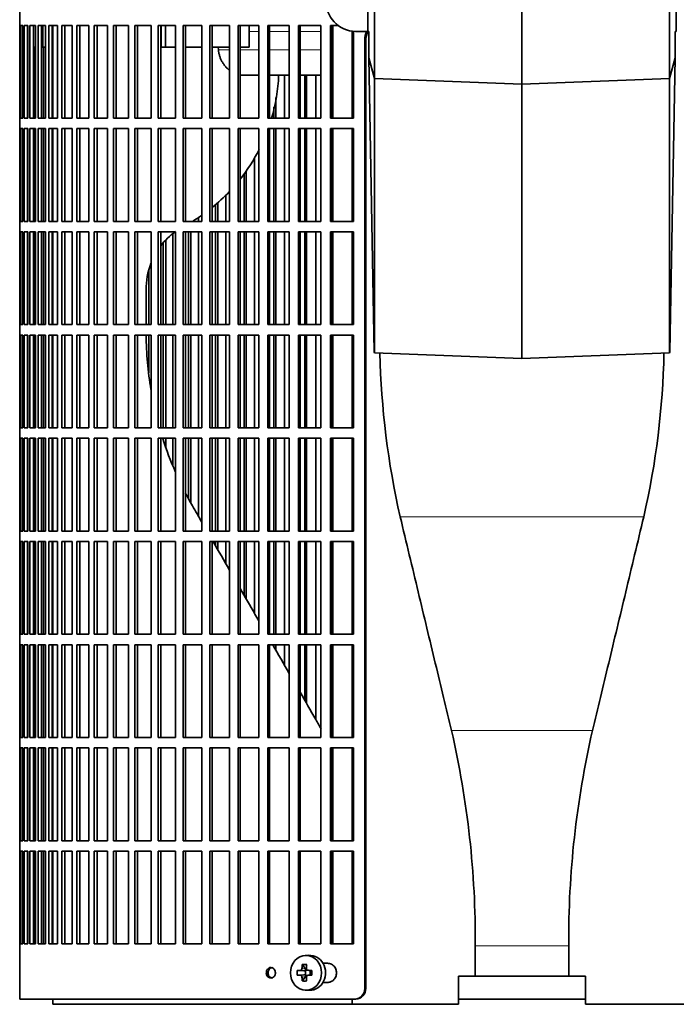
# Model space of a CAD drawing. Header units: millimetres. Extents: x 415 to 1307, y -1661 to 1549.
# Tile 9 of 19: x 422 to 609, y -204 to 77. Entities that reach past the tile are written whole.
import ezdxf

# ---------------------------------------------------------------- set-up
doc = ezdxf.new("R2010")
doc.units = ezdxf.units.MM
for name, color, linetype in [('M5X8_UNI7687', 7, 'Continuous'), ('VSI344-454_FILTR', 7, 'Continuous'), ('VSI344-454_SUPPO', 7, 'Continuous'), ('VSI344-454_TERMI', 7, 'Continuous')]:
    doc.layers.add(name, color=color, linetype=linetype)

# ---------------------------------------------------------------- blocks, each defined once
blk = doc.blocks.new('SE')
at = {"layer": 'M5X8_UNI7687', "color": 7, "linetype": 'Continuous', "lineweight": 35}
for p, q in [((504.26, -190.38), (503.2, -190.45)), ((502.42, -193.04), (503.33, -194.34)), ((500.93, -194.68), (502.88, -194.84)), ((500.93, -196.07), (502.88, -195.91)), ((502.42, -197.71), (503.33, -196.41)), ((503.3, -195.94), (503.3, -194.81)), ((503.46, -194.63), (503.96, -194.63)), ((503.98, -196.13), (503.46, -196.13)), ((503.95, -194.65), (504.71, -194.84)), ((504.71, -195.91), (503.95, -196.1)), ((504.66, -194.83), (504.66, -195.92)), ((505.16, -194.68), (504.75, -194.84)), ((505.16, -196.07), (504.75, -195.91)), ((503.2, -200.3), (504.26, -200.37))]:
    blk.add_line(p, q, dxfattribs=at)
at = {"layer": 'M5X8_UNI7687', "color": 4, "linetype": 'Continuous', "lineweight": 9}
for p, q in [((502.88, -194.84), (501.87, -194.67)), ((501.87, -196.09), (502.88, -195.91)), ((502.32, -194.17), (503.33, -194.34)), ((503.33, -196.41), (502.32, -196.58)), ((504.06, -194.67), (504.75, -194.84)), ((504.75, -195.91), (504.06, -196.09))]:
    blk.add_line(p, q, dxfattribs=at)
at = {"layer": 'M5X8_UNI7687', "color": 7, "linetype": 'Continuous', "lineweight": 35}
for centre, radius, start, end in [((511.51, -195.38), 10.6, 176.2556, 183.7444), ((504.07, -194.2), 0.465, 175.8523, 268.5202), ((504.07, -196.55), 0.465, 91.4799, 184.1476), ((455.8, -195.38), 49.36, 359.1963, 0.8037)]:
    blk.add_arc(centre, radius, start, end, dxfattribs=at)
blk.add_ellipse((503.47, -195.38), major_axis=(0, -4.93), ratio=0.906308, dxfattribs=at)
for centre, major_axis, ratio, start_param, end_param in [((504.53, -195.38), (0, -5), 0.906308, 0, 3.201231), ((507.28, -195.38), (0, 10), 0.5, 1.335108, 1.449667), ((506.21, -198.44), (-8.86, 2.7), 0.529916, -1.123958, -0.974266), ((507, -195.38), (0, 10), 0.34202, 1.335108, 1.449667), ((507.14, -195.53), (-9.99, 0.37), 0.07899, -1.011873, -0.897313), ((507.14, -195.22), (-9.99, -0.37), 0.07899, 0.897313, 1.011873), ((507.28, -195.38), (0, -10), 0.5, -1.449667, -1.335108), ((502.87, -194.34), (0.85, -0.111), 0.58208, 4.795805, 5.314006), ((502.87, -196.41), (0.85, 0.111), 0.58208, 0.96918, 1.487381), ((503.07, -194.37), (0.019, -0.502), 0.906042, 0.483343, 1.010141), ((503.07, -196.38), (0.019, 0.502), 0.906042, 5.273044, 5.799842), ((502.87, -194.34), (0.561, -0.512), 0.450112, 0.58713, 1.105331), ((502.87, -196.41), (0.561, 0.512), 0.450112, 5.177855, 5.696055), ((507, -195.38), (0, -10), 0.34202, -1.449667, -1.335108), ((507.14, -195.53), (-9.99, 0.37), 0.07899, -1.36869, -1.254131), ((507.14, -195.22), (-9.99, -0.37), 0.07899, 1.254131, 1.36869), ((504.75, -194.34), (0.03, 0.507), 0.355475, 3.073309, 3.29989), ((504.75, -196.41), (0.03, -0.507), 0.355475, 2.983295, 3.209876), ((506.21, -192.31), (-8.86, -2.7), 0.529916, 0.974266, 1.123958), ((504.53, -195.38), (0, -5), 0.906308, 6.223547, 6.283185)]:
    blk.add_ellipse(centre, major_axis=major_axis, ratio=ratio, start_param=start_param, end_param=end_param, dxfattribs=at)
for points in [[(501.87, -194.67), (501.88, -194.67), (501.91, -194.66), (501.95, -194.66), (501.99, -194.64), (502.03, -194.63), (502.07, -194.61), (502.11, -194.58), (502.14, -194.55), (502.17, -194.52), (502.21, -194.48), (502.23, -194.44), (502.26, -194.4), (502.28, -194.36), (502.29, -194.31), (502.3, -194.27), (502.31, -194.22), (502.32, -194.19), (502.32, -194.17)], [(502.32, -196.58), (502.32, -196.57), (502.31, -196.53), (502.3, -196.48), (502.29, -196.44), (502.28, -196.4), (502.26, -196.35), (502.23, -196.31), (502.21, -196.27), (502.17, -196.23), (502.14, -196.2), (502.11, -196.17), (502.07, -196.14), (502.03, -196.12), (501.99, -196.11), (501.95, -196.1), (501.91, -196.09), (501.88, -196.09), (501.87, -196.09)]]:
    blk.add_open_spline(points, degree=3, dxfattribs=at)
at = {"layer": 'VSI344-454_FILTR', "color": 7, "linetype": 'Continuous', "lineweight": 35}
for p, q in [((421.67, 91.12), (421.67, 75.37)), ((421.67, 75.37), (421.8, 75.37)), ((421.68, 48.87), (421.68, 75.37)), ((421.8, 48.87), (421.8, 75.37)), ((421.95, 75.37), (422.57, 75.37)), ((421.95, 48.87), (421.95, 75.37)), ((422.57, 48.87), (422.57, 75.37)), ((422.93, 75.37), (424.03, 75.37)), ((422.93, 48.87), (422.93, 75.37)), ((423.92, 48.87), (423.92, 75.37)), ((424.03, 48.87), (424.03, 75.37)), ((424.6, 75.37), (426.18, 75.37)), ((424.6, 48.87), (424.6, 75.37)), ((425.58, 48.87), (425.58, 75.37)), ((426.18, 48.87), (426.18, 75.37)), ((426.96, 75.37), (429.01, 75.37)), ((426.96, 48.87), (426.96, 75.37)), ((427.91, 48.87), (427.91, 75.37)), ((429.01, 48.87), (429.01, 75.37)), ((429.98, 75.37), (432.5, 75.37)), ((429.98, 48.87), (429.98, 75.37)), ((430.92, 48.87), (430.92, 75.37)), ((432.5, 48.87), (432.5, 75.37)), ((433.67, 75.37), (436.64, 75.37)), ((433.67, 48.87), (433.67, 75.37)), ((434.58, 48.87), (434.58, 75.37)), ((436.64, 48.87), (436.64, 75.37)), ((438, 75.37), (441.41, 75.37)), ((438, 48.87), (438, 75.37)), ((438.87, 48.87), (438.87, 75.37)), ((441.41, 48.87), (441.41, 75.37)), ((442.94, 75.37), (446.78, 75.37)), ((442.94, 48.87), (442.94, 75.37)), ((443.78, 48.87), (443.78, 75.37)), ((446.78, 48.87), (446.78, 75.37)), ((448.49, 75.37), (452.72, 75.37)), ((448.49, 48.87), (448.49, 75.37)), ((449.28, 48.87), (449.28, 75.37)), ((452.72, 48.87), (452.72, 75.37)), ((454.6, 75.37), (459.21, 75.37)), ((454.6, 48.87), (454.6, 75.37)), ((455.35, 48.87), (455.35, 75.37)), ((459.21, 48.87), (459.21, 75.37)), ((461.25, 75.37), (466.22, 75.37)), ((461.25, 48.87), (461.25, 75.37)), ((461.95, 48.87), (461.95, 75.37)), ((466.22, 48.87), (466.22, 75.37)), ((468.4, 75.37), (473.71, 75.37)), ((468.4, 48.87), (468.4, 75.37)), ((469.06, 48.87), (469.06, 75.37)), ((473.71, 48.87), (473.71, 75.37)), ((476.03, 75.37), (481.65, 75.37)), ((476.03, 48.87), (476.03, 75.37)), ((476.63, 48.87), (476.63, 75.37)), ((481.65, 48.87), (481.65, 75.37)), ((484.09, 75.37), (489.99, 75.37)), ((484.09, 48.87), (484.09, 75.37)), ((484.63, 48.87), (484.63, 75.37)), ((489.99, 48.87), (489.99, 75.37)), ((492.55, 75.37), (498.7, 75.37)), ((492.55, 48.87), (492.55, 75.37)), ((493.03, 48.87), (493.03, 75.37)), ((498.7, 48.87), (498.7, 75.37)), ((501.36, 75.37), (507.73, 75.37)), ((501.36, 48.87), (501.36, 75.37)), ((501.78, 48.87), (501.78, 75.37)), ((507.73, 48.87), (507.73, 75.37)), ((510.48, 75.37), (512.61, 75.37)), ((510.48, 48.87), (510.48, 75.37)), ((510.84, 48.87), (510.84, 75.37)), ((517.05, 48.87), (517.05, 73.68)), ((520.23, -199.88), (520.23, 71.12)), ((520.55, -199.88), (520.55, 71.12)), ((426, 48.87), (426, 69.12)), ((428.48, 48.87), (428.48, 69.12)), ((497.36, 48.87), (497.36, 61.12)), ((503.18, 48.87), (503.18, 61.12)), ((503.63, 48.87), (503.63, 61.12)), ((506.27, 48.87), (506.27, 61.12)), ((494.82, 48.87), (494.82, 54.76)), ((494.3, 48.87), (494.3, 52)), ((421.67, 48.87), (421.8, 48.87)), ((421.67, 48.87), (421.67, 45.87)), ((421.95, 48.87), (422.57, 48.87)), ((422.93, 48.87), (424.03, 48.87)), ((424.6, 48.87), (426.18, 48.87)), ((426.96, 48.87), (429.01, 48.87)), ((429.98, 48.87), (432.5, 48.87)), ((433.67, 48.87), (436.64, 48.87)), ((438, 48.87), (441.41, 48.87)), ((442.94, 48.87), (446.78, 48.87)), ((448.49, 48.87), (452.72, 48.87)), ((454.6, 48.87), (459.21, 48.87)), ((461.25, 48.87), (466.22, 48.87)), ((468.4, 48.87), (473.71, 48.87)), ((476.03, 48.87), (481.65, 48.87)), ((484.09, 48.87), (489.99, 48.87)), ((492.55, 48.87), (498.7, 48.87)), ((501.36, 48.87), (507.73, 48.87)), ((510.48, 48.87), (517.05, 48.87)), ((421.67, 45.87), (421.8, 45.87)), ((421.68, 19.37), (421.68, 45.87)), ((421.8, 19.37), (421.8, 45.87)), ((421.95, 45.87), (422.57, 45.87)), ((421.95, 19.37), (421.95, 45.87)), ((422.57, 19.37), (422.57, 45.87)), ((422.93, 45.87), (424.03, 45.87)), ((422.93, 19.37), (422.93, 45.87)), ((423.92, 19.37), (423.92, 45.87)), ((424.03, 19.37), (424.03, 45.87)), ((424.6, 45.87), (426.18, 45.87)), ((424.6, 19.37), (424.6, 45.87)), ((425.58, 19.37), (425.58, 45.87)), ((426, 19.37), (426, 45.87)), ((426.18, 19.37), (426.18, 45.87)), ((426.96, 45.87), (429.01, 45.87)), ((426.96, 19.37), (426.96, 45.87)), ((427.91, 19.37), (427.91, 45.87)), ((428.48, 19.37), (428.48, 45.87)), ((429.01, 19.37), (429.01, 45.87)), ((429.98, 45.87), (432.5, 45.87)), ((429.98, 19.37), (429.98, 45.87)), ((430.92, 19.37), (430.92, 45.87)), ((432.5, 19.37), (432.5, 45.87)), ((433.67, 45.87), (436.64, 45.87)), ((433.67, 19.37), (433.67, 45.87)), ((434.58, 19.37), (434.58, 45.87)), ((436.64, 19.37), (436.64, 45.87)), ((438, 45.87), (441.41, 45.87)), ((438, 19.37), (438, 45.87)), ((438.87, 19.37), (438.87, 45.87)), ((441.41, 19.37), (441.41, 45.87)), ((442.94, 45.87), (446.78, 45.87)), ((442.94, 19.37), (442.94, 45.87)), ((443.78, 19.37), (443.78, 45.87)), ((446.78, 19.37), (446.78, 45.87)), ((448.49, 45.87), (452.72, 45.87)), ((448.49, 19.37), (448.49, 45.87)), ((449.28, 19.37), (449.28, 45.87)), ((452.72, 19.37), (452.72, 45.87)), ((454.6, 45.87), (459.21, 45.87)), ((454.6, 19.37), (454.6, 45.87)), ((455.35, 19.37), (455.35, 45.87)), ((459.21, 19.37), (459.21, 45.87)), ((461.25, 45.87), (466.22, 45.87)), ((461.25, 19.37), (461.25, 45.87)), ((461.95, 19.37), (461.95, 45.87)), ((466.22, 19.37), (466.22, 45.87)), ((468.4, 45.87), (473.71, 45.87)), ((468.4, 19.37), (468.4, 45.87)), ((469.06, 19.37), (469.06, 45.87)), ((473.71, 19.37), (473.71, 45.87)), ((476.03, 45.87), (481.65, 45.87)), ((476.03, 19.37), (476.03, 45.87)), ((476.63, 19.37), (476.63, 45.87)), ((481.65, 19.37), (481.65, 45.87)), ((484.09, 45.87), (489.99, 45.87)), ((484.09, 19.37), (484.09, 45.87)), ((484.63, 19.37), (484.63, 45.87)), ((489.99, 19.37), (489.99, 45.87)), ((492.55, 45.87), (498.7, 45.87)), ((492.55, 19.37), (492.55, 45.87)), ((493.03, 19.37), (493.03, 45.87)), ((494.3, 19.37), (494.3, 45.87)), ((494.82, 19.37), (494.82, 45.87)), ((497.36, 19.37), (497.36, 45.87)), ((498.7, 19.37), (498.7, 45.87)), ((501.36, 45.87), (507.73, 45.87)), ((501.36, 19.37), (501.36, 45.87)), ((501.78, 19.37), (501.78, 45.87)), ((503.18, 19.37), (503.18, 45.87)), ((503.63, 19.37), (503.63, 45.87)), ((506.27, 19.37), (506.27, 45.87)), ((507.73, 19.37), (507.73, 45.87)), ((510.48, 45.87), (517.05, 45.87)), ((510.48, 19.37), (510.48, 45.87)), ((510.84, 19.37), (510.84, 45.87)), ((517.05, 19.37), (517.05, 45.87)), ((488.79, 19.37), (488.79, 37.63)), ((485.77, 19.37), (485.77, 32.88)), ((486.34, 19.37), (486.34, 33.75)), ((480.58, 19.37), (480.58, 26.8)), ((477.63, 19.37), (477.63, 24)), ((478.26, 19.37), (478.26, 24.56)), ((472.79, 19.37), (472.79, 20.43)), ((421.67, 19.37), (421.8, 19.37)), ((421.67, 19.37), (421.67, 16.37)), ((421.95, 19.37), (422.57, 19.37)), ((422.93, 19.37), (424.03, 19.37)), ((424.6, 19.37), (426.18, 19.37)), ((426.96, 19.37), (429.01, 19.37)), ((429.98, 19.37), (432.5, 19.37)), ((433.67, 19.37), (436.64, 19.37)), ((438, 19.37), (441.41, 19.37)), ((442.94, 19.37), (446.78, 19.37)), ((448.49, 19.37), (452.72, 19.37)), ((454.6, 19.37), (459.21, 19.37)), ((461.25, 19.37), (466.22, 19.37)), ((468.4, 19.37), (473.71, 19.37)), ((476.03, 19.37), (481.65, 19.37)), ((484.09, 19.37), (489.99, 19.37)), ((492.55, 19.37), (498.7, 19.37)), ((501.36, 19.37), (507.73, 19.37)), ((510.48, 19.37), (517.05, 19.37)), ((421.67, 16.37), (421.8, 16.37)), ((421.68, -10.13), (421.68, 16.37)), ((421.8, -10.13), (421.8, 16.37)), ((421.95, 16.37), (422.57, 16.37)), ((421.95, -10.13), (421.95, 16.37)), ((422.57, -10.13), (422.57, 16.37)), ((422.93, 16.37), (424.03, 16.37)), ((422.93, -10.13), (422.93, 16.37)), ((423.92, -10.13), (423.92, 16.37)), ((424.03, -10.13), (424.03, 16.37)), ((424.6, 16.37), (426.18, 16.37)), ((424.6, -10.13), (424.6, 16.37)), ((425.58, -10.13), (425.58, 16.37)), ((426, -10.13), (426, 16.37)), ((426.18, -10.13), (426.18, 16.37)), ((426.96, 16.37), (429.01, 16.37)), ((426.96, -10.13), (426.96, 16.37)), ((427.91, -10.13), (427.91, 16.37)), ((428.48, -10.13), (428.48, 16.37)), ((429.01, -10.13), (429.01, 16.37)), ((429.98, 16.37), (432.5, 16.37)), ((429.98, -10.13), (429.98, 16.37)), ((430.92, -10.13), (430.92, 16.37)), ((432.5, -10.13), (432.5, 16.37)), ((433.67, 16.37), (436.64, 16.37)), ((433.67, -10.13), (433.67, 16.37)), ((434.58, -10.13), (434.58, 16.37)), ((436.64, -10.13), (436.64, 16.37)), ((438, 16.37), (441.41, 16.37)), ((438, -10.13), (438, 16.37)), ((438.87, -10.13), (438.87, 16.37)), ((441.41, -10.13), (441.41, 16.37)), ((442.94, 16.37), (446.78, 16.37)), ((442.94, -10.13), (442.94, 16.37)), ((443.78, -10.13), (443.78, 16.37)), ((446.78, -10.13), (446.78, 16.37)), ((448.49, 16.37), (452.72, 16.37)), ((448.49, -10.13), (448.49, 16.37)), ((449.28, -10.13), (449.28, 16.37)), ((452.72, -10.13), (452.72, 16.37)), ((454.6, 16.37), (459.21, 16.37)), ((454.6, -10.13), (454.6, 16.37)), ((455.35, -10.13), (455.35, 16.37)), ((459.21, -10.13), (459.21, 16.37)), ((461.25, 16.37), (466.22, 16.37)), ((461.25, -10.13), (461.25, 16.37)), ((461.95, -10.13), (461.95, 16.37)), ((465.44, -10.13), (465.44, 15.91)), ((466.22, -10.13), (466.22, 16.37)), ((468.4, 16.37), (473.71, 16.37)), ((468.4, -10.13), (468.4, 16.37)), ((469.06, -10.13), (469.06, 16.37)), ((469.91, -10.13), (469.91, 16.37)), ((470.59, -10.13), (470.59, 16.37)), ((472.79, -10.13), (472.79, 16.37)), ((473.71, -10.13), (473.71, 16.37)), ((476.03, 16.37), (481.65, 16.37)), ((476.03, -10.13), (476.03, 16.37)), ((476.63, -10.13), (476.63, 16.37)), ((477.63, -10.13), (477.63, 16.37)), ((478.26, -10.13), (478.26, 16.37)), ((480.58, -10.13), (480.58, 16.37)), ((481.65, -10.13), (481.65, 16.37)), ((484.09, 16.37), (489.99, 16.37)), ((484.09, -10.13), (484.09, 16.37)), ((484.63, -10.13), (484.63, 16.37)), ((485.77, -10.13), (485.77, 16.37)), ((486.34, -10.13), (486.34, 16.37)), ((488.79, -10.13), (488.79, 16.37)), ((489.99, -10.13), (489.99, 16.37)), ((492.55, 16.37), (498.7, 16.37)), ((492.55, -10.13), (492.55, 16.37)), ((493.03, -10.13), (493.03, 16.37)), ((494.3, -10.13), (494.3, 16.37)), ((494.82, -10.13), (494.82, 16.37)), ((497.36, -10.13), (497.36, 16.37)), ((498.7, -10.13), (498.7, 16.37)), ((501.36, 16.37), (507.73, 16.37)), ((501.36, -10.13), (501.36, 16.37)), ((501.78, -10.13), (501.78, 16.37)), ((503.18, -10.13), (503.18, 16.37)), ((503.63, -10.13), (503.63, 16.37)), ((506.27, -10.13), (506.27, 16.37)), ((507.73, -10.13), (507.73, 16.37)), ((510.48, 16.37), (517.05, 16.37)), ((510.48, -10.13), (510.48, 16.37)), ((510.84, -10.13), (510.84, 16.37)), ((517.05, -10.13), (517.05, 16.37)), ((462.65, -10.13), (462.65, 13.22)), ((463.39, -10.13), (463.39, 14.02)), ((458.59, -10.13), (458.59, 5.47)), ((421.67, -10.13), (421.8, -10.13)), ((421.67, -10.13), (421.67, -13.13)), ((421.95, -10.13), (422.57, -10.13)), ((422.93, -10.13), (424.03, -10.13)), ((424.6, -10.13), (426.18, -10.13)), ((426.96, -10.13), (429.01, -10.13)), ((429.98, -10.13), (432.5, -10.13)), ((433.67, -10.13), (436.64, -10.13)), ((438, -10.13), (441.41, -10.13)), ((442.94, -10.13), (446.78, -10.13)), ((448.49, -10.13), (452.72, -10.13)), ((454.6, -10.13), (459.21, -10.13)), ((461.25, -10.13), (466.22, -10.13)), ((468.4, -10.13), (473.71, -10.13)), ((476.03, -10.13), (481.65, -10.13)), ((484.09, -10.13), (489.99, -10.13)), ((492.55, -10.13), (498.7, -10.13)), ((501.36, -10.13), (507.73, -10.13)), ((510.48, -10.13), (517.05, -10.13)), ((421.67, -13.13), (421.8, -13.13)), ((421.68, -39.63), (421.68, -13.13)), ((421.8, -39.63), (421.8, -13.13)), ((421.95, -13.13), (422.57, -13.13)), ((421.95, -39.63), (421.95, -13.13)), ((422.57, -39.63), (422.57, -13.13)), ((422.93, -13.13), (424.03, -13.13)), ((422.93, -39.63), (422.93, -13.13)), ((423.92, -39.63), (423.92, -13.13)), ((424.03, -39.63), (424.03, -13.13)), ((424.6, -13.13), (426.18, -13.13)), ((424.6, -39.63), (424.6, -13.13)), ((425.58, -39.63), (425.58, -13.13)), ((426, -39.63), (426, -13.13)), ((426.18, -39.63), (426.18, -13.13)), ((426.96, -13.13), (429.01, -13.13)), ((426.96, -39.63), (426.96, -13.13)), ((427.91, -39.63), (427.91, -13.13)), ((428.48, -39.63), (428.48, -13.13)), ((429.01, -39.63), (429.01, -13.13)), ((429.98, -13.13), (432.5, -13.13)), ((429.98, -39.63), (429.98, -13.13)), ((430.92, -39.63), (430.92, -13.13)), ((432.5, -39.63), (432.5, -13.13)), ((433.67, -13.13), (436.64, -13.13)), ((433.67, -39.63), (433.67, -13.13)), ((434.58, -39.63), (434.58, -13.13)), ((436.64, -39.63), (436.64, -13.13)), ((438, -13.13), (441.41, -13.13)), ((438, -39.63), (438, -13.13)), ((438.87, -39.63), (438.87, -13.13)), ((441.41, -39.63), (441.41, -13.13)), ((442.94, -13.13), (446.78, -13.13)), ((442.94, -39.63), (442.94, -13.13)), ((443.78, -39.63), (443.78, -13.13)), ((446.78, -39.63), (446.78, -13.13)), ((448.49, -13.13), (452.72, -13.13)), ((448.49, -39.63), (448.49, -13.13)), ((449.28, -39.63), (449.28, -13.13)), ((452.72, -39.63), (452.72, -13.13)), ((454.6, -13.13), (459.21, -13.13)), ((454.6, -39.63), (454.6, -13.13)), ((455.35, -39.63), (455.35, -13.13)), ((458.59, -23.89), (458.59, -13.13)), ((459.21, -39.63), (459.21, -13.13)), ((461.25, -13.13), (466.22, -13.13)), ((461.25, -39.63), (461.25, -13.13)), ((461.95, -39.63), (461.95, -13.13)), ((462.65, -39.63), (462.65, -13.13)), ((463.39, -39.63), (463.39, -13.13)), ((465.44, -39.63), (465.44, -13.13)), ((466.22, -39.63), (466.22, -13.13)), ((468.4, -13.13), (473.71, -13.13)), ((468.4, -39.63), (468.4, -13.13)), ((469.06, -39.63), (469.06, -13.13)), ((469.91, -39.63), (469.91, -13.13)), ((470.59, -39.63), (470.59, -13.13)), ((472.79, -39.63), (472.79, -13.13)), ((473.71, -39.63), (473.71, -13.13)), ((476.03, -13.13), (481.65, -13.13)), ((476.03, -39.63), (476.03, -13.13)), ((476.63, -39.63), (476.63, -13.13)), ((477.63, -39.63), (477.63, -13.13)), ((478.26, -39.63), (478.26, -13.13)), ((480.58, -39.63), (480.58, -13.13)), ((481.65, -39.63), (481.65, -13.13)), ((484.09, -13.13), (489.99, -13.13)), ((484.09, -39.63), (484.09, -13.13)), ((484.63, -39.63), (484.63, -13.13)), ((485.77, -39.63), (485.77, -13.13)), ((486.34, -39.63), (486.34, -13.13)), ((488.79, -39.63), (488.79, -13.13)), ((489.99, -39.63), (489.99, -13.13)), ((492.55, -13.13), (498.7, -13.13)), ((492.55, -39.63), (492.55, -13.13)), ((493.03, -39.63), (493.03, -13.13)), ((494.3, -39.63), (494.3, -13.13)), ((494.82, -39.63), (494.82, -13.13)), ((497.36, -39.63), (497.36, -13.13)), ((498.7, -39.63), (498.7, -13.13)), ((501.36, -13.13), (507.73, -13.13)), ((501.36, -39.63), (501.36, -13.13)), ((501.78, -39.63), (501.78, -13.13)), ((503.18, -39.63), (503.18, -13.13)), ((503.63, -39.63), (503.63, -13.13)), ((506.27, -39.63), (506.27, -13.13)), ((507.73, -39.63), (507.73, -13.13)), ((510.48, -13.13), (517.05, -13.13)), ((510.48, -39.63), (510.48, -13.13)), ((510.84, -39.63), (510.84, -13.13)), ((517.05, -39.63), (517.05, -13.13)), ((421.67, -39.63), (421.8, -39.63)), ((421.67, -39.63), (421.67, -42.63)), ((421.95, -39.63), (422.57, -39.63)), ((422.93, -39.63), (424.03, -39.63)), ((424.6, -39.63), (426.18, -39.63)), ((426.96, -39.63), (429.01, -39.63)), ((429.98, -39.63), (432.5, -39.63)), ((433.67, -39.63), (436.64, -39.63)), ((438, -39.63), (441.41, -39.63)), ((442.94, -39.63), (446.78, -39.63)), ((448.49, -39.63), (452.72, -39.63)), ((454.6, -39.63), (459.21, -39.63)), ((461.25, -39.63), (466.22, -39.63)), ((468.4, -39.63), (473.71, -39.63)), ((476.03, -39.63), (481.65, -39.63)), ((484.09, -39.63), (489.99, -39.63)), ((492.55, -39.63), (498.7, -39.63)), ((501.36, -39.63), (507.73, -39.63)), ((510.48, -39.63), (517.05, -39.63)), ((421.67, -42.63), (421.8, -42.63)), ((421.68, -69.13), (421.68, -42.63)), ((421.8, -69.13), (421.8, -42.63)), ((421.95, -42.63), (422.57, -42.63)), ((421.95, -69.13), (421.95, -42.63)), ((422.57, -69.13), (422.57, -42.63)), ((422.93, -42.63), (424.03, -42.63)), ((422.93, -69.13), (422.93, -42.63)), ((423.92, -69.13), (423.92, -42.63)), ((424.03, -69.13), (424.03, -42.63)), ((424.6, -42.63), (426.18, -42.63)), ((424.6, -69.13), (424.6, -42.63)), ((425.58, -69.13), (425.58, -42.63)), ((426, -69.13), (426, -42.63)), ((426.18, -69.13), (426.18, -42.63)), ((426.96, -42.63), (429.01, -42.63)), ((426.96, -69.13), (426.96, -42.63)), ((427.91, -69.13), (427.91, -42.63)), ((428.48, -69.13), (428.48, -42.63)), ((429.01, -69.13), (429.01, -42.63)), ((429.98, -42.63), (432.5, -42.63)), ((429.98, -69.13), (429.98, -42.63)), ((430.92, -69.13), (430.92, -42.63)), ((432.5, -69.13), (432.5, -42.63)), ((433.67, -42.63), (436.64, -42.63)), ((433.67, -69.13), (433.67, -42.63)), ((434.58, -69.13), (434.58, -42.63)), ((436.64, -69.13), (436.64, -42.63)), ((438, -42.63), (441.41, -42.63)), ((438, -69.13), (438, -42.63)), ((438.87, -69.13), (438.87, -42.63)), ((441.41, -69.13), (441.41, -42.63)), ((442.94, -42.63), (446.78, -42.63)), ((442.94, -69.13), (442.94, -42.63)), ((443.78, -69.13), (443.78, -42.63)), ((446.78, -69.13), (446.78, -42.63)), ((448.49, -42.63), (452.72, -42.63)), ((448.49, -69.13), (448.49, -42.63)), ((449.28, -69.13), (449.28, -42.63)), ((452.72, -69.13), (452.72, -42.63)), ((454.6, -42.63), (459.21, -42.63)), ((454.6, -69.13), (454.6, -42.63)), ((455.35, -69.13), (455.35, -42.63)), ((459.21, -69.13), (459.21, -42.63)), ((461.25, -42.63), (466.22, -42.63)), ((461.25, -69.13), (461.25, -42.63)), ((461.95, -69.13), (461.95, -42.63)), ((463.39, -45.06), (463.39, -42.63)), ((465.44, -50.36), (465.44, -42.63)), ((466.22, -69.13), (466.22, -42.63)), ((468.4, -42.63), (473.71, -42.63)), ((468.4, -69.13), (468.4, -42.63)), ((469.06, -69.13), (469.06, -42.63)), ((469.91, -59.77), (469.91, -42.63)), ((470.59, -61.08), (470.59, -42.63)), ((472.79, -64.97), (472.79, -42.63)), ((473.71, -69.13), (473.71, -42.63)), ((476.03, -42.63), (481.65, -42.63)), ((476.03, -69.13), (476.03, -42.63)), ((476.63, -69.13), (476.63, -42.63)), ((477.63, -69.13), (477.63, -42.63)), ((478.26, -69.13), (478.26, -42.63)), ((480.58, -69.13), (480.58, -42.63)), ((481.65, -69.13), (481.65, -42.63)), ((484.09, -42.63), (489.99, -42.63)), ((484.09, -69.13), (484.09, -42.63)), ((484.63, -69.13), (484.63, -42.63)), ((485.77, -69.13), (485.77, -42.63)), ((486.34, -69.13), (486.34, -42.63)), ((488.79, -69.13), (488.79, -42.63)), ((489.99, -69.13), (489.99, -42.63)), ((492.55, -42.63), (498.7, -42.63)), ((492.55, -69.13), (492.55, -42.63)), ((493.03, -69.13), (493.03, -42.63)), ((494.3, -69.13), (494.3, -42.63)), ((494.82, -69.13), (494.82, -42.63)), ((497.36, -69.13), (497.36, -42.63)), ((498.7, -69.13), (498.7, -42.63)), ((501.36, -42.63), (507.73, -42.63)), ((501.36, -69.13), (501.36, -42.63)), ((501.78, -69.13), (501.78, -42.63)), ((503.18, -69.13), (503.18, -42.63)), ((503.63, -69.13), (503.63, -42.63)), ((506.27, -69.13), (506.27, -42.63)), ((507.73, -69.13), (507.73, -42.63)), ((510.48, -42.63), (517.05, -42.63)), ((510.48, -69.13), (510.48, -42.63)), ((510.84, -69.13), (510.84, -42.63)), ((517.05, -69.13), (517.05, -42.63)), ((421.67, -69.13), (421.8, -69.13)), ((421.67, -69.13), (421.67, -72.13)), ((421.95, -69.13), (422.57, -69.13)), ((422.93, -69.13), (424.03, -69.13)), ((424.6, -69.13), (426.18, -69.13)), ((426.96, -69.13), (429.01, -69.13)), ((429.98, -69.13), (432.5, -69.13)), ((433.67, -69.13), (436.64, -69.13)), ((438, -69.13), (441.41, -69.13)), ((442.94, -69.13), (446.78, -69.13)), ((448.49, -69.13), (452.72, -69.13)), ((454.6, -69.13), (459.21, -69.13)), ((461.25, -69.13), (466.22, -69.13)), ((468.4, -69.13), (473.71, -69.13)), ((476.03, -69.13), (481.65, -69.13)), ((484.09, -69.13), (489.99, -69.13)), ((492.55, -69.13), (498.7, -69.13)), ((501.36, -69.13), (507.73, -69.13)), ((510.48, -69.13), (517.05, -69.13)), ((421.67, -72.13), (421.8, -72.13)), ((421.68, -98.63), (421.68, -72.13)), ((421.8, -98.63), (421.8, -72.13)), ((421.95, -72.13), (422.57, -72.13)), ((421.95, -98.63), (421.95, -72.13)), ((422.57, -98.63), (422.57, -72.13)), ((422.93, -72.13), (424.03, -72.13)), ((422.93, -98.63), (422.93, -72.13)), ((423.92, -98.63), (423.92, -72.13)), ((424.03, -98.63), (424.03, -72.13)), ((424.6, -72.13), (426.18, -72.13)), ((424.6, -98.63), (424.6, -72.13)), ((425.58, -98.63), (425.58, -72.13)), ((426, -98.63), (426, -72.13)), ((426.18, -98.63), (426.18, -72.13)), ((426.96, -72.13), (429.01, -72.13)), ((426.96, -98.63), (426.96, -72.13)), ((427.91, -98.63), (427.91, -72.13)), ((428.48, -98.63), (428.48, -72.13)), ((429.01, -98.63), (429.01, -72.13)), ((429.98, -72.13), (432.5, -72.13)), ((429.98, -98.63), (429.98, -72.13)), ((430.92, -98.63), (430.92, -72.13)), ((432.5, -98.63), (432.5, -72.13)), ((433.67, -72.13), (436.64, -72.13)), ((433.67, -98.63), (433.67, -72.13)), ((434.58, -98.63), (434.58, -72.13)), ((436.64, -98.63), (436.64, -72.13)), ((438, -72.13), (441.41, -72.13)), ((438, -98.63), (438, -72.13)), ((438.87, -98.63), (438.87, -72.13)), ((441.41, -98.63), (441.41, -72.13)), ((442.94, -72.13), (446.78, -72.13)), ((442.94, -98.63), (442.94, -72.13)), ((443.78, -98.63), (443.78, -72.13)), ((446.78, -98.63), (446.78, -72.13)), ((448.49, -72.13), (452.72, -72.13)), ((448.49, -98.63), (448.49, -72.13)), ((449.28, -98.63), (449.28, -72.13)), ((452.72, -98.63), (452.72, -72.13)), ((454.6, -72.13), (459.21, -72.13)), ((454.6, -98.63), (454.6, -72.13)), ((455.35, -98.63), (455.35, -72.13)), ((459.21, -98.63), (459.21, -72.13)), ((461.25, -72.13), (466.22, -72.13)), ((461.25, -98.63), (461.25, -72.13)), ((461.95, -98.63), (461.95, -72.13)), ((466.22, -98.63), (466.22, -72.13)), ((468.4, -72.13), (473.71, -72.13)), ((468.4, -98.63), (468.4, -72.13)), ((469.06, -98.63), (469.06, -72.13)), ((473.71, -98.63), (473.71, -72.13)), ((476.03, -72.13), (481.65, -72.13)), ((476.03, -98.63), (476.03, -72.13)), ((476.63, -98.63), (476.63, -72.13)), ((477.63, -73.35), (477.63, -72.13)), ((478.26, -74.44), (478.26, -72.13)), ((480.58, -78.47), (480.58, -72.13)), ((481.65, -98.63), (481.65, -72.13)), ((484.09, -72.13), (489.99, -72.13)), ((484.09, -98.63), (484.09, -72.13)), ((484.63, -98.63), (484.63, -72.13)), ((485.77, -87.46), (485.77, -72.13)), ((486.34, -88.45), (486.34, -72.13)), ((488.79, -92.69), (488.79, -72.13)), ((489.99, -98.63), (489.99, -72.13)), ((492.55, -72.13), (498.7, -72.13)), ((492.55, -98.63), (492.55, -72.13)), ((493.03, -98.63), (493.03, -72.13)), ((494.3, -98.63), (494.3, -72.13)), ((494.82, -98.63), (494.82, -72.13)), ((497.36, -98.63), (497.36, -72.13)), ((498.7, -98.63), (498.7, -72.13)), ((501.36, -72.13), (507.73, -72.13)), ((501.36, -98.63), (501.36, -72.13)), ((501.78, -98.63), (501.78, -72.13)), ((503.18, -98.63), (503.18, -72.13)), ((503.63, -98.63), (503.63, -72.13)), ((506.27, -98.63), (506.27, -72.13)), ((507.73, -98.63), (507.73, -72.13)), ((510.48, -72.13), (517.05, -72.13)), ((510.48, -98.63), (510.48, -72.13)), ((510.84, -98.63), (510.84, -72.13)), ((517.05, -98.63), (517.05, -72.13)), ((421.67, -98.63), (421.8, -98.63)), ((421.67, -98.63), (421.67, -101.63)), ((421.95, -98.63), (422.57, -98.63)), ((422.93, -98.63), (424.03, -98.63)), ((424.6, -98.63), (426.18, -98.63)), ((426.96, -98.63), (429.01, -98.63)), ((429.98, -98.63), (432.5, -98.63)), ((433.67, -98.63), (436.64, -98.63)), ((438, -98.63), (441.41, -98.63)), ((442.94, -98.63), (446.78, -98.63)), ((448.49, -98.63), (452.72, -98.63)), ((454.6, -98.63), (459.21, -98.63)), ((461.25, -98.63), (466.22, -98.63)), ((468.4, -98.63), (473.71, -98.63)), ((476.03, -98.63), (481.65, -98.63)), ((484.09, -98.63), (489.99, -98.63)), ((492.55, -98.63), (498.7, -98.63)), ((501.36, -98.63), (507.73, -98.63)), ((510.48, -98.63), (517.05, -98.63)), ((421.67, -101.63), (421.8, -101.63)), ((421.68, -128.13), (421.68, -101.63)), ((421.8, -128.13), (421.8, -101.63)), ((421.95, -101.63), (422.57, -101.63)), ((421.95, -128.13), (421.95, -101.63)), ((422.57, -128.13), (422.57, -101.63)), ((422.93, -101.63), (424.03, -101.63)), ((422.93, -128.13), (422.93, -101.63)), ((423.92, -128.13), (423.92, -101.63)), ((424.03, -128.13), (424.03, -101.63)), ((424.6, -101.63), (426.18, -101.63)), ((424.6, -128.13), (424.6, -101.63)), ((425.58, -128.13), (425.58, -101.63)), ((426, -128.13), (426, -101.63)), ((426.18, -128.13), (426.18, -101.63)), ((426.96, -101.63), (429.01, -101.63)), ((426.96, -128.13), (426.96, -101.63)), ((427.91, -128.13), (427.91, -101.63)), ((428.48, -128.13), (428.48, -101.63)), ((429.01, -128.13), (429.01, -101.63)), ((429.98, -101.63), (432.5, -101.63)), ((429.98, -128.13), (429.98, -101.63)), ((430.92, -128.13), (430.92, -101.63)), ((432.5, -128.13), (432.5, -101.63)), ((433.67, -101.63), (436.64, -101.63)), ((433.67, -128.13), (433.67, -101.63)), ((434.58, -128.13), (434.58, -101.63)), ((436.64, -128.13), (436.64, -101.63)), ((438, -101.63), (441.41, -101.63)), ((438, -128.13), (438, -101.63)), ((438.87, -128.13), (438.87, -101.63)), ((441.41, -128.13), (441.41, -101.63)), ((442.94, -101.63), (446.78, -101.63)), ((442.94, -128.13), (442.94, -101.63)), ((443.78, -128.13), (443.78, -101.63)), ((446.78, -128.13), (446.78, -101.63)), ((448.49, -101.63), (452.72, -101.63)), ((448.49, -128.13), (448.49, -101.63)), ((449.28, -128.13), (449.28, -101.63)), ((452.72, -128.13), (452.72, -101.63)), ((454.6, -101.63), (459.21, -101.63)), ((454.6, -128.13), (454.6, -101.63)), ((455.35, -128.13), (455.35, -101.63)), ((459.21, -128.13), (459.21, -101.63)), ((461.25, -101.63), (466.22, -101.63)), ((461.25, -128.13), (461.25, -101.63)), ((461.95, -128.13), (461.95, -101.63)), ((466.22, -128.13), (466.22, -101.63)), ((468.4, -101.63), (473.71, -101.63)), ((468.4, -128.13), (468.4, -101.63)), ((469.06, -128.13), (469.06, -101.63)), ((473.71, -128.13), (473.71, -101.63)), ((476.03, -101.63), (481.65, -101.63)), ((476.03, -128.13), (476.03, -101.63)), ((476.63, -128.13), (476.63, -101.63)), ((481.65, -128.13), (481.65, -101.63)), ((484.09, -101.63), (489.99, -101.63)), ((484.09, -128.13), (484.09, -101.63)), ((484.63, -128.13), (484.63, -101.63)), ((489.99, -128.13), (489.99, -101.63)), ((492.55, -101.63), (498.7, -101.63)), ((492.55, -128.13), (492.55, -101.63)), ((493.03, -128.13), (493.03, -101.63)), ((494.3, -102.24), (494.3, -101.63)), ((494.82, -103.13), (494.82, -101.63)), ((497.36, -107.54), (497.36, -101.63)), ((498.7, -128.13), (498.7, -101.63)), ((501.36, -101.63), (507.73, -101.63)), ((501.36, -128.13), (501.36, -101.63)), ((501.78, -128.13), (501.78, -101.63)), ((503.18, -117.61), (503.18, -101.63)), ((503.63, -118.4), (503.63, -101.63)), ((506.27, -122.97), (506.27, -101.63)), ((507.73, -128.13), (507.73, -101.63)), ((510.48, -101.63), (517.05, -101.63)), ((510.48, -128.13), (510.48, -101.63)), ((510.84, -128.13), (510.84, -101.63)), ((517.05, -128.13), (517.05, -101.63)), ((421.67, -128.13), (421.8, -128.13)), ((421.67, -128.13), (421.67, -131.13)), ((421.95, -128.13), (422.57, -128.13)), ((422.93, -128.13), (424.03, -128.13)), ((424.6, -128.13), (426.18, -128.13)), ((426.96, -128.13), (429.01, -128.13)), ((429.98, -128.13), (432.5, -128.13)), ((433.67, -128.13), (436.64, -128.13)), ((438, -128.13), (441.41, -128.13)), ((442.94, -128.13), (446.78, -128.13)), ((448.49, -128.13), (452.72, -128.13)), ((454.6, -128.13), (459.21, -128.13)), ((461.25, -128.13), (466.22, -128.13)), ((468.4, -128.13), (473.71, -128.13)), ((476.03, -128.13), (481.65, -128.13)), ((484.09, -128.13), (489.99, -128.13)), ((492.55, -128.13), (498.7, -128.13)), ((501.36, -128.13), (507.73, -128.13)), ((510.48, -128.13), (517.05, -128.13)), ((421.67, -131.13), (421.8, -131.13)), ((421.68, -157.63), (421.68, -131.13)), ((421.8, -157.63), (421.8, -131.13)), ((421.95, -131.13), (422.57, -131.13)), ((421.95, -157.63), (421.95, -131.13)), ((422.57, -157.63), (422.57, -131.13)), ((422.93, -131.13), (424.03, -131.13)), ((422.93, -157.63), (422.93, -131.13)), ((423.92, -157.63), (423.92, -131.13)), ((424.03, -157.63), (424.03, -131.13)), ((424.6, -131.13), (426.18, -131.13)), ((424.6, -157.63), (424.6, -131.13)), ((425.58, -157.63), (425.58, -131.13)), ((426, -157.63), (426, -131.13)), ((426.18, -157.63), (426.18, -131.13)), ((426.96, -131.13), (429.01, -131.13)), ((426.96, -157.63), (426.96, -131.13)), ((427.91, -157.63), (427.91, -131.13)), ((428.48, -157.63), (428.48, -131.13)), ((429.01, -157.63), (429.01, -131.13)), ((429.98, -131.13), (432.5, -131.13)), ((429.98, -157.63), (429.98, -131.13)), ((430.92, -157.63), (430.92, -131.13)), ((432.5, -157.63), (432.5, -131.13)), ((433.67, -131.13), (436.64, -131.13)), ((433.67, -157.63), (433.67, -131.13)), ((434.58, -157.63), (434.58, -131.13)), ((436.64, -157.63), (436.64, -131.13)), ((438, -131.13), (441.41, -131.13)), ((438, -157.63), (438, -131.13)), ((438.87, -157.63), (438.87, -131.13)), ((441.41, -157.63), (441.41, -131.13)), ((442.94, -131.13), (446.78, -131.13)), ((442.94, -157.63), (442.94, -131.13)), ((443.78, -157.63), (443.78, -131.13)), ((446.78, -157.63), (446.78, -131.13)), ((448.49, -131.13), (452.72, -131.13)), ((448.49, -157.63), (448.49, -131.13)), ((449.28, -157.63), (449.28, -131.13)), ((452.72, -157.63), (452.72, -131.13)), ((454.6, -131.13), (459.21, -131.13)), ((454.6, -157.63), (454.6, -131.13)), ((455.35, -157.63), (455.35, -131.13)), ((459.21, -157.63), (459.21, -131.13)), ((461.25, -131.13), (466.22, -131.13)), ((461.25, -157.63), (461.25, -131.13)), ((461.95, -157.63), (461.95, -131.13)), ((466.22, -157.63), (466.22, -131.13)), ((468.4, -131.13), (473.71, -131.13)), ((468.4, -157.63), (468.4, -131.13)), ((469.06, -157.63), (469.06, -131.13)), ((473.71, -157.63), (473.71, -131.13)), ((476.03, -131.13), (481.65, -131.13)), ((476.03, -157.63), (476.03, -131.13)), ((476.63, -157.63), (476.63, -131.13)), ((481.65, -157.63), (481.65, -131.13)), ((484.09, -131.13), (489.99, -131.13)), ((484.09, -157.63), (484.09, -131.13)), ((484.63, -157.63), (484.63, -131.13)), ((489.99, -157.63), (489.99, -131.13)), ((492.55, -131.13), (498.7, -131.13)), ((492.55, -157.63), (492.55, -131.13)), ((493.03, -157.63), (493.03, -131.13)), ((498.7, -157.63), (498.7, -131.13)), ((501.36, -131.13), (507.73, -131.13)), ((501.36, -157.63), (501.36, -131.13)), ((501.78, -157.63), (501.78, -131.13)), ((507.73, -157.63), (507.73, -131.13)), ((510.48, -131.13), (517.05, -131.13)), ((510.48, -157.63), (510.48, -131.13)), ((510.84, -157.63), (510.84, -131.13)), ((517.05, -157.63), (517.05, -131.13)), ((421.67, -157.63), (421.8, -157.63)), ((421.67, -157.63), (421.67, -160.63)), ((421.95, -157.63), (422.57, -157.63)), ((422.93, -157.63), (424.03, -157.63)), ((424.6, -157.63), (426.18, -157.63)), ((426.96, -157.63), (429.01, -157.63)), ((429.98, -157.63), (432.5, -157.63)), ((433.67, -157.63), (436.64, -157.63)), ((438, -157.63), (441.41, -157.63)), ((442.94, -157.63), (446.78, -157.63)), ((448.49, -157.63), (452.72, -157.63)), ((454.6, -157.63), (459.21, -157.63)), ((461.25, -157.63), (466.22, -157.63)), ((468.4, -157.63), (473.71, -157.63)), ((476.03, -157.63), (481.65, -157.63)), ((484.09, -157.63), (489.99, -157.63)), ((492.55, -157.63), (498.7, -157.63)), ((501.36, -157.63), (507.73, -157.63)), ((510.48, -157.63), (517.05, -157.63)), ((421.67, -160.63), (421.8, -160.63)), ((421.68, -187.13), (421.68, -160.63)), ((421.8, -187.13), (421.8, -160.63)), ((421.95, -160.63), (422.57, -160.63)), ((421.95, -187.13), (421.95, -160.63)), ((422.57, -187.13), (422.57, -160.63)), ((422.93, -160.63), (424.03, -160.63)), ((422.93, -187.13), (422.93, -160.63)), ((423.92, -187.13), (423.92, -160.63)), ((424.03, -187.13), (424.03, -160.63)), ((424.6, -160.63), (426.18, -160.63)), ((424.6, -187.13), (424.6, -160.63)), ((425.58, -187.13), (425.58, -160.63)), ((426, -187.13), (426, -160.63)), ((426.18, -187.13), (426.18, -160.63)), ((426.96, -160.63), (429.01, -160.63)), ((426.96, -187.13), (426.96, -160.63)), ((427.91, -187.13), (427.91, -160.63)), ((428.48, -187.13), (428.48, -160.63)), ((429.01, -187.13), (429.01, -160.63)), ((429.98, -160.63), (432.5, -160.63)), ((429.98, -187.13), (429.98, -160.63)), ((430.92, -187.13), (430.92, -160.63)), ((432.5, -187.13), (432.5, -160.63)), ((433.67, -160.63), (436.64, -160.63)), ((433.67, -187.13), (433.67, -160.63)), ((434.58, -187.13), (434.58, -160.63)), ((436.64, -187.13), (436.64, -160.63)), ((438, -160.63), (441.41, -160.63)), ((438, -187.13), (438, -160.63)), ((438.87, -187.13), (438.87, -160.63)), ((441.41, -187.13), (441.41, -160.63)), ((442.94, -160.63), (446.78, -160.63)), ((442.94, -187.13), (442.94, -160.63)), ((443.78, -187.13), (443.78, -160.63)), ((446.78, -187.13), (446.78, -160.63)), ((448.49, -160.63), (452.72, -160.63)), ((448.49, -187.13), (448.49, -160.63)), ((449.28, -187.13), (449.28, -160.63)), ((452.72, -187.13), (452.72, -160.63)), ((454.6, -160.63), (459.21, -160.63)), ((454.6, -187.13), (454.6, -160.63)), ((455.35, -187.13), (455.35, -160.63)), ((459.21, -187.13), (459.21, -160.63)), ((461.25, -160.63), (466.22, -160.63)), ((461.25, -187.13), (461.25, -160.63)), ((461.95, -187.13), (461.95, -160.63)), ((466.22, -187.13), (466.22, -160.63)), ((468.4, -160.63), (473.71, -160.63)), ((468.4, -187.13), (468.4, -160.63)), ((469.06, -187.13), (469.06, -160.63)), ((473.71, -187.13), (473.71, -160.63)), ((476.03, -160.63), (481.65, -160.63)), ((476.03, -187.13), (476.03, -160.63)), ((476.63, -187.13), (476.63, -160.63)), ((481.65, -187.13), (481.65, -160.63)), ((484.09, -160.63), (489.99, -160.63)), ((484.09, -187.13), (484.09, -160.63)), ((484.63, -187.13), (484.63, -160.63)), ((489.99, -187.13), (489.99, -160.63)), ((492.55, -160.63), (498.7, -160.63)), ((492.55, -187.13), (492.55, -160.63)), ((493.03, -187.13), (493.03, -160.63)), ((498.7, -187.13), (498.7, -160.63)), ((501.36, -160.63), (507.73, -160.63)), ((501.36, -187.13), (501.36, -160.63)), ((501.78, -187.13), (501.78, -160.63)), ((507.73, -187.13), (507.73, -160.63)), ((510.48, -160.63), (517.05, -160.63)), ((510.48, -187.13), (510.48, -160.63)), ((510.84, -187.13), (510.84, -160.63)), ((517.05, -187.13), (517.05, -160.63)), ((421.67, -187.13), (421.8, -187.13)), ((421.67, -187.13), (421.67, -202.88)), ((421.95, -187.13), (422.57, -187.13)), ((422.93, -187.13), (424.03, -187.13)), ((424.6, -187.13), (426.18, -187.13)), ((426.96, -187.13), (429.01, -187.13)), ((429.98, -187.13), (432.5, -187.13)), ((433.67, -187.13), (436.64, -187.13)), ((438, -187.13), (441.41, -187.13)), ((442.94, -187.13), (446.78, -187.13)), ((448.49, -187.13), (452.72, -187.13)), ((454.6, -187.13), (459.21, -187.13)), ((461.25, -187.13), (466.22, -187.13)), ((468.4, -187.13), (473.71, -187.13)), ((476.03, -187.13), (481.65, -187.13)), ((484.09, -187.13), (489.99, -187.13)), ((492.55, -187.13), (498.7, -187.13)), ((501.36, -187.13), (507.73, -187.13)), ((510.48, -187.13), (517.05, -187.13)), ((509.63, -192.63), (508.31, -192.63)), ((508.31, -198.13), (509.63, -198.13)), ((517.39, -202.88), (421.67, -202.88)), ((517.71, -202.88), (517.39, -202.88)), ((547, -202.88), (583.34, -202.88))]:
    blk.add_line(p, q, dxfattribs=at)
at = {"layer": 'VSI344-454_FILTR', "color": 4, "linetype": 'Continuous', "lineweight": 9}
for p, q in [((520.23, 71.12), (520.55, 71.12)), ((492.13, -195.38), (492.63, -195.38)), ((520.55, -199.88), (520.23, -199.88))]:
    blk.add_line(p, q, dxfattribs=at)
at = {"layer": 'VSI344-454_FILTR', "color": 7, "linetype": 'Continuous', "lineweight": 35}
for centre, radius, start, end in [((525.11, 71.24), 4.88, 150.0949, 181.3903), ((525.43, 71.24), 4.88, 148.7298, 181.3906), ((517.31, -199.95), 2.93, 271.7112, 1.4421), ((517.62, -199.95), 2.93, 271.6802, 1.4745)]:
    blk.add_arc(centre, radius, start, end, dxfattribs=at)
for points, knots in [([(492.13, -195.38), (492.14, -195.24), (492.15, -194.98), (492.29, -194.61), (492.54, -194.24), (492.92, -193.95), (493.43, -193.84), (493.94, -193.96), (494.37, -194.29), (494.67, -194.79), (494.71, -195.18), (494.73, -195.38)], [0, 0, 0, 0, 0.084454, 0.168831, 0.25477, 0.378375, 0.501304, 0.626685, 0.750981, 0.875806, 1, 1, 1, 1]), ([(493.92, -193.88), (493.76, -193.88), (493.42, -193.95), (493.04, -194.24), (492.79, -194.61), (492.65, -194.98), (492.64, -195.24), (492.63, -195.38)], [0.5001436, 0.5001436, 0.5001436, 0.5001436, 0.6219592, 0.7454545, 0.8313176, 0.915596, 1, 1, 1, 1]), ([(509.63, -198.13), (509.77, -198.12), (510.06, -198.1), (510.48, -197.98), (510.9, -197.77), (511.29, -197.48), (511.67, -197.06), (512.05, -196.38), (512.24, -195.4), (512.07, -194.44), (511.6, -193.55), (510.8, -192.79), (510.01, -192.68), (509.63, -192.63)], [0, 0, 0, 0, 0.053459, 0.108873, 0.166241, 0.225564, 0.286842, 0.368684, 0.501097, 0.624779, 0.701219, 0.857925, 1, 1, 1, 1]), ([(494.73, -195.38), (494.72, -195.51), (494.7, -195.77), (494.56, -196.14), (494.31, -196.51), (493.92, -196.8), (493.41, -196.91), (492.91, -196.8), (492.48, -196.46), (492.18, -195.96), (492.14, -195.57), (492.13, -195.38)], [0, 0, 0, 0, 0.084454, 0.168831, 0.25477, 0.378375, 0.501304, 0.626685, 0.750981, 0.875806, 1, 1, 1, 1]), ([(492.63, -195.38), (492.63, -195.51), (492.65, -195.77), (492.78, -196.13), (493.02, -196.49), (493.41, -196.8), (493.75, -196.88), (493.92, -196.88), (493.92, -196.88)], [0, 0, 0, 0, 0.0839215, 0.1651632, 0.2496847, 0.3738706, 0.4991399, 0.5001436, 0.5001436, 0.5001436, 0.5001436])]:
    blk.add_open_spline(points, degree=3, knots=knots, dxfattribs=at)
at = {"layer": 'VSI344-454_SUPPO', "color": 7, "linetype": 'Continuous', "lineweight": 35}
for p, q in [((428.27, 69.12), (428.27, 75.37)), ((431.17, 48.87), (431.17, 75.37)), ((462.1, 69.12), (462.1, 75.37)), ((463.31, 69.12), (463.31, 75.37)), ((487.22, 69.12), (487.22, 75.37)), ((511.1, 48.87), (511.1, 75.37)), ((516.7, 48.87), (516.7, 73.71)), ((423.92, 69.12), (424.03, 69.12)), ((425.58, 69.12), (426.18, 69.12)), ((427.91, 69.12), (428.27, 69.12)), ((428.27, 69.12), (429.01, 69.12)), ((430.92, 69.12), (431.17, 69.12)), ((462.1, 69.12), (463.31, 69.12)), ((463.31, 69.12), (466.22, 69.12)), ((469.06, 69.12), (473.71, 69.12)), ((476.63, 69.12), (481.65, 69.12)), ((478.45, 68.43), (478.39, 69.12)), ((484.63, 69.12), (487.22, 69.12)), ((485.81, 61.12), (489.99, 61.12)), ((493.03, 61.12), (498.7, 61.12)), ((501.78, 61.12), (507.73, 61.12)), ((510.84, 61.12), (511.1, 61.12)), ((431.17, 19.37), (431.17, 45.87)), ((511.1, 19.37), (511.1, 45.87)), ((516.7, 19.37), (516.7, 45.87)), ((431.17, -10.13), (431.17, 16.37)), ((511.1, -10.13), (511.1, 16.37)), ((516.7, -10.13), (516.7, 16.37)), ((457.81, -10.13), (457.81, -0.23)), ((431.17, -39.63), (431.17, -13.13)), ((511.1, -39.63), (511.1, -13.13)), ((516.7, -39.63), (516.7, -13.13)), ((431.17, -69.13), (431.17, -42.63)), ((511.1, -69.13), (511.1, -42.63)), ((516.7, -69.13), (516.7, -42.63)), ((431.17, -98.63), (431.17, -72.13)), ((511.1, -98.63), (511.1, -72.13)), ((516.7, -98.63), (516.7, -72.13)), ((431.17, -128.13), (431.17, -101.63)), ((511.1, -128.13), (511.1, -101.63)), ((516.7, -128.13), (516.7, -101.63)), ((431.17, -157.63), (431.17, -131.13)), ((511.1, -157.63), (511.1, -131.13)), ((516.7, -157.63), (516.7, -131.13)), ((431.17, -187.13), (431.17, -160.63)), ((511.1, -187.13), (511.1, -160.63)), ((516.7, -187.13), (516.7, -160.63)), ((551.82, -196.38), (551.82, -187.64)), ((578.52, -196.38), (578.52, -187.64)), ((551.82, -196.38), (547, -196.38)), ((547, -196.38), (547, -204.38)), ((551.82, -196.38), (578.52, -196.38)), ((578.52, -196.38), (583.34, -196.38)), ((583.34, -196.38), (583.34, -204.38)), ((431.17, -204.38), (431.17, -202.88)), ((431.17, -204.38), (516.7, -204.38)), ((516.7, -204.38), (516.7, -202.88)), ((516.7, -204.38), (547, -204.38)), ((613.64, -204.38), (583.34, -204.38))]:
    blk.add_line(p, q, dxfattribs=at)
at = {"layer": 'VSI344-454_SUPPO', "color": 4, "linetype": 'Continuous', "lineweight": 9}
for p, q in [((489.99, 73.65), (487.22, 73.65)), ((498.7, 73.65), (493.03, 73.65)), ((507.73, 73.65), (501.78, 73.65)), ((511.1, 73.65), (510.84, 73.65)), ((478.45, 68.43), (481.65, 68.43)), ((484.63, 68.43), (489.99, 68.43)), ((493.03, 68.43), (498.7, 68.43)), ((501.78, 68.43), (507.73, 68.43)), ((510.84, 68.43), (511.1, 68.43)), ((530.38, -65.07), (599.96, -65.07)), ((585.31, -126.17), (545.03, -126.17)), ((578.52, -187.64), (551.82, -187.64))]:
    blk.add_line(p, q, dxfattribs=at)
at = {"layer": 'VSI344-454_SUPPO', "color": 7, "linetype": 'Continuous', "lineweight": 35}
for centre, radius, start, end in [((444.28, 63.27), 51.42, 343.6858, 357.6009), ((444.28, 63.27), 51.42, 321.6848, 332.9953), ((444.28, 63.27), 51.42, 308.9404, 316.5149), ((444.28, 63.27), 51.42, 301.3156, 304.8529), ((477.97, 0.11), 20.16, 125.8753, 142.6276), ((477.97, 0.11), 20.16, 159.0279, 180.9633), ((557.59, -12.3), 99.78, 180.4751, 189.4647), ((756.01, -13.45), 231.46, 181.1914, 192.8853), ((374.33, -13.45), 231.46, 347.1147, 358.8086), ((557.59, -12.3), 99.78, 197.7135, 203.6199), ((557.59, -12.3), 99.78, 207.3757, 209.8032), ((393.91, -187.35), 129.49, 28.4135, 29.8039), ((284.05, -186.09), 267.78, 359.6688, 12.9312), ((846.3, -186.09), 267.78, 167.0688, 180.3312), ((393.91, -187.35), 129.49, 25.1747, 25.4302)]:
    blk.add_arc(centre, radius, start, end, dxfattribs=at)
for points, knots in [([(478.45, 68.43), (478.48, 68.14), (478.55, 67.56), (478.76, 66.69), (479.05, 65.84), (479.45, 65.02), (479.94, 64.24), (480.52, 63.51), (481.1, 62.95), (481.49, 62.63), (481.64, 62.52)], [0, 0, 0, 0, 0.0417365, 0.0843208, 0.127753, 0.1720331, 0.2171609, 0.2631364, 0.3099596, 0.3384804, 0.3384804, 0.3384804, 0.3384804]), ([(489.99, -94.77), (489.62, -94.13), (487.84, -91.04), (486.05, -87.95), (484.63, -85.49)], [0.4683721, 0.4683721, 0.4683721, 0.4683721, 0.5, 0.6198456, 0.6198456, 0.6198456, 0.6198456])]:
    blk.add_open_spline(points, degree=3, knots=knots, dxfattribs=at)
for points in [[(484.62, 61.23), (485.05, 61.16), (485.49, 61.12), (485.93, 61.13)], [(473.71, -66.57), (472.81, -65.01), (471.91, -63.45), (471.01, -61.89)], [(545.03, -126.17), (543.53, -119.92), (540.45, -107.07), (535.57, -86.71), (532.14, -72.4), (530.38, -65.07)], [(585.31, -126.17), (586.81, -119.92), (589.9, -107.07), (594.78, -86.71), (598.21, -72.4), (599.96, -65.07)], [(481.65, -80.32), (480.08, -77.6), (478.5, -74.87), (476.92, -72.13)], [(498.7, -109.86), (497.12, -107.12), (495.54, -104.38), (493.95, -101.63)], [(506.28, -122.99), (504.79, -120.4), (503.29, -117.8), (501.78, -115.19)]]:
    blk.add_open_spline(points, degree=3, dxfattribs=at)
at = {"layer": 'VSI344-454_TERMI', "color": 7, "linetype": 'Continuous', "lineweight": 35}
for p, q in [((521.09, 73.62), (521.09, 93.62)), ((522.99, 60.21), (522.99, 93.62)), ((565.17, 58.62), (565.17, 93.62)), ((607.35, 60.21), (607.35, 93.62)), ((609.26, 93.62), (609.26, 73.62)), ((517.58, 73.62), (521.09, 73.62)), ((521.09, 73.62), (521.45, 73.62)), ((521.45, 66.13), (521.45, 73.62)), ((608.9, 66.13), (608.9, 73.62)), ((609.26, 73.62), (608.9, 73.62)), ((521.45, 66.13), (522.99, 60.21)), ((522.92, -17.91), (521.45, 66.13)), ((607.35, 60.21), (608.9, 66.13)), ((607.43, -17.91), (608.9, 66.13)), ((522.99, 60.21), (565.17, 58.62)), ((522.99, 60.21), (522.99, -18.2)), ((565.17, 58.62), (607.35, 60.21)), ((607.35, 60.21), (607.35, -18.2)), ((565.17, 58.62), (565.17, -19.79)), ((522.99, -18.2), (522.92, -17.91)), ((565.17, -19.79), (522.99, -18.2)), ((607.35, -18.2), (565.17, -19.79)), ((607.43, -17.91), (607.35, -18.2))]:
    blk.add_line(p, q, dxfattribs=at)
blk.add_arc((517.83, 82.29), 8.67, 177.781, 268.3058, dxfattribs=at)

msp = doc.modelspace()

# ---------------------------------------------------------------- block references
msp.add_blockref('SE', (0, 0))

doc.saveas('drawing.dxf')
